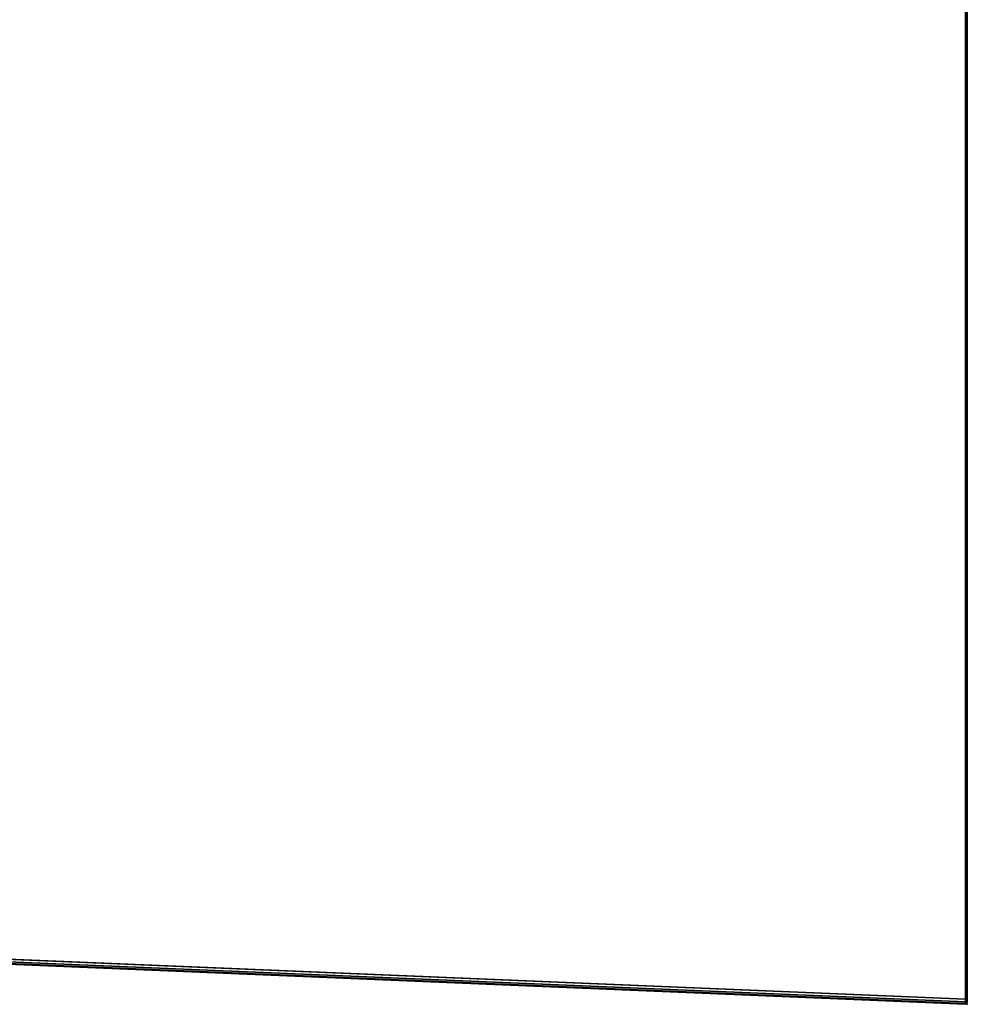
# Model space of a CAD drawing. Header units: inches. Extents: x -213 to 429, y -72 to 85.
# Tile 56 of 256: x 279 to 301, y -30 to -7. Entities that reach past the tile are written whole.
import ezdxf
from ezdxf.enums import TextEntityAlignment as Align

# ---------------------------------------------------------------- set-up
doc = ezdxf.new("R2010")
doc.units = ezdxf.units.IN
doc.header["$LTSCALE"] = 96
doc.header["$MEASUREMENT"] = 0
doc.header["$PDSIZE"] = -1
for name, color, linetype in [('A-FURN-3-NODE', 7, 'Continuous'), ('A-FURN-3-TABLE-EDGE', 35, 'Continuous'), ('A-FURN-3-TABLE-TOP', 33, 'Continuous'), ('A-FURN-HAWORTH-ATT', 251, 'Continuous')]:
    doc.layers.add(name, color=color, linetype=linetype)
doc.styles.get("Standard").update_dxf_attribs({"font": 'trebuc.ttf'})

# ---------------------------------------------------------------- blocks, each defined once
blk = doc.blocks.new('TARY-5472-LJSNB-3D-3')
at = {"layer": 'A-FURN-3-NODE'}
blk.add_point((72, 0), dxfattribs=at)
at = {"layer": 'A-FURN-3-TABLE-EDGE'}
blk.add_3dface([(0.118, 0, 27.79), (0.118, 0, 28.96), (71.882, 0, 28.96), (71.882, 0, 27.79)], dxfattribs=at)
for points, invisible_edges in [([(71.882, 0, 28.96), (71.921, 0, 28.95), (71.921, 0, 27.8), (71.882, 0, 27.79)], 2), ([(71.949, 0, 27.829), (71.921, 0, 27.8), (71.921, 0, 28.95), (71.949, 0, 28.921)], 10), ([(71.949, 0, 28.921), (71.96, 0, 28.882), (71.96, 0, 27.868), (71.949, 0, 27.829)], 8)]:
    blk.add_3dface(points, dxfattribs=dict(at, invisible_edges=invisible_edges))
at = {"layer": 'A-FURN-3-TABLE-TOP', "invisible_edges": 2}
for points in [[(0.12, -0.04, 29), (2.126, -48.128, 29), (69.874, -48.128, 29), (71.88, -0.04, 29)], [(71.88, -0.04, 27.75), (69.874, -48.128, 27.75), (2.126, -48.128, 27.75), (0.12, -0.04, 27.75)]]:
    blk.add_3dface(points, dxfattribs=at)
at = {"layer": 'A-FURN-HAWORTH-ATT', "flags": 1}
for tag, p in [('HAWMC', (0, 0)), ('HAWPN', (0, -0.167)), ('HAWSN', (0, -0.333))]:
    blk.add_attdef(tag, text='', height=0.1, dxfattribs=at).set_placement(p, align=Align.TOP_CENTER)
at = {"layer": 'A-FURN-3-TABLE-EDGE'}
mesh = blk.add_polymesh((2, 17), dxfattribs=at)
for k, corner in enumerate([(71.88, -0.04, 27.75), (0.12, -0.04, 27.75), (0.061, -0.04, 27.766), (0.017, -0.04, 27.809), (0.002, -0.04, 27.868), (0.002, -0.04, 28.882), (0.017, -0.04, 28.941), (0.061, -0.04, 28.984), (0.12, -0.04, 29), (71.88, -0.04, 29), (71.939, -0.04, 28.984), (71.982, -0.04, 28.941), (71.998, -0.04, 28.882), (71.998, -0.04, 27.868), (71.983, -0.04, 27.809), (71.939, -0.04, 27.766), (71.88, -0.04, 27.75), (71.882, 0, 27.79), (0.118, 0, 27.79), (0.079, 0, 27.8), (0.051, 0, 27.829), (0.04, 0, 27.868), (0.04, 0, 28.882), (0.051, 0, 28.921), (0.079, 0, 28.95), (0.118, 0, 28.96), (71.882, 0, 28.96), (71.921, 0, 28.95), (71.949, 0, 28.921), (71.96, 0, 28.882), (71.96, 0, 27.868), (71.949, 0, 27.829), (71.921, 0, 27.8), (71.882, 0, 27.79)]):
    mesh.set_mesh_vertex(divmod(k, 17), corner)
mesh = blk.add_polymesh((20, 8), dxfattribs=at)
for k, corner in enumerate([(0.12, -0.04, 29), (0.061, -0.04, 28.984), (0.017, -0.04, 28.941), (0.002, -0.04, 28.882), (0.002, -0.04, 27.868), (0.017, -0.04, 27.809), (0.061, -0.04, 27.766), (0.12, -0.04, 27.75), (2.126, -48.128, 29), (2.067, -48.131, 28.984), (2.024, -48.133, 28.941), (2.008, -48.133, 28.882), (2.008, -48.133, 27.868), (2.024, -48.133, 27.809), (2.067, -48.131, 27.766), (2.126, -48.128, 27.75), (2.283, -49.263, 29), (2.226, -49.277, 28.984), (2.184, -49.287, 28.941), (2.168, -49.291, 28.882), (2.168, -49.291, 27.868), (2.184, -49.287, 27.809), (2.226, -49.277, 27.766), (2.283, -49.263, 27.75), (2.653, -50.348, 29), (2.599, -50.372, 28.984), (2.56, -50.39, 28.941), (2.545, -50.397, 28.882), (2.545, -50.397, 27.868), (2.56, -50.39, 27.809), (2.599, -50.372, 27.766), (2.653, -50.348, 27.75), (3.222, -51.343, 29), (3.173, -51.377, 28.984), (3.138, -51.402, 28.941), (3.125, -51.411, 28.882), (3.125, -51.411, 27.868), (3.138, -51.402, 27.809), (3.173, -51.377, 27.766), (3.222, -51.343, 27.75), (3.969, -52.211, 29), (3.928, -52.254, 28.984), (3.898, -52.285, 28.941), (3.887, -52.296, 28.882), (3.887, -52.296, 27.868), (3.898, -52.285, 27.809), (3.928, -52.254, 27.766), (3.969, -52.211, 27.75), (4.868, -52.922, 29), (4.836, -52.971, 28.984), (4.813, -53.008, 28.941), (4.804, -53.021, 28.882), (4.804, -53.021, 27.868), (4.813, -53.008, 27.809), (4.836, -52.971, 27.766), (4.868, -52.922, 27.75), (5.885, -53.449, 29), (5.863, -53.503, 28.984), (5.847, -53.543, 28.941), (5.841, -53.558, 28.882), (5.841, -53.558, 27.868), (5.847, -53.543, 27.809), (5.863, -53.503, 27.766), (5.885, -53.449, 27.75), (6.985, -53.773, 29), (6.973, -53.831, 28.984), (6.965, -53.873, 28.941), (6.962, -53.889, 28.882), (6.962, -53.889, 27.868), (6.965, -53.873, 27.809), (6.973, -53.831, 27.766), (6.985, -53.773, 27.75), (8.125, -53.882, 29), (8.125, -53.941, 28.984), (8.125, -53.984, 28.941), (8.125, -54, 28.882), (8.125, -54, 27.868), (8.125, -53.984, 27.809), (8.125, -53.941, 27.766), (8.125, -53.882, 27.75), (63.874, -53.882, 29), (63.874, -53.941, 28.984), (63.874, -53.984, 28.941), (63.874, -54, 28.882), (63.874, -54, 27.868), (63.874, -53.984, 27.809), (63.874, -53.941, 27.766), (63.874, -53.882, 27.75), (65.015, -53.773, 29), (65.026, -53.831, 28.984), (65.034, -53.873, 28.941), (65.037, -53.889, 28.882), (65.037, -53.889, 27.868), (65.034, -53.873, 27.809), (65.026, -53.831, 27.766), (65.015, -53.773, 27.75), (66.114, -53.449, 29), (66.136, -53.503, 28.984), (66.152, -53.543, 28.941), (66.158, -53.558, 28.882), (66.158, -53.558, 27.868), (66.152, -53.543, 27.809), (66.136, -53.503, 27.766), (66.114, -53.449, 27.75), (67.131, -52.922, 29), (67.163, -52.971, 28.984), (67.187, -53.008, 28.941), (67.195, -53.021, 28.882), (67.195, -53.021, 27.868), (67.187, -53.008, 27.809), (67.163, -52.971, 27.766), (67.131, -52.922, 27.75), (68.03, -52.211, 29), (68.071, -52.254, 28.984), (68.101, -52.285, 28.941), (68.112, -52.296, 28.882), (68.112, -52.296, 27.868), (68.101, -52.285, 27.809), (68.071, -52.254, 27.766), (68.03, -52.211, 27.75), (68.778, -51.343, 29), (68.826, -51.377, 28.984), (68.861, -51.402, 28.941), (68.874, -51.411, 28.882), (68.874, -51.411, 27.868), (68.861, -51.402, 27.809), (68.826, -51.377, 27.766), (68.778, -51.343, 27.75), (69.346, -50.348, 29), (69.4, -50.372, 28.984), (69.44, -50.39, 28.941), (69.454, -50.397, 28.882), (69.454, -50.397, 27.868), (69.44, -50.39, 27.809), (69.4, -50.372, 27.766), (69.346, -50.348, 27.75), (69.716, -49.263, 29), (69.773, -49.277, 28.984), (69.815, -49.287, 28.941), (69.831, -49.291, 28.882), (69.831, -49.291, 27.868), (69.815, -49.287, 27.809), (69.773, -49.277, 27.766), (69.716, -49.263, 27.75), (69.874, -48.128, 29), (69.933, -48.131, 28.984), (69.976, -48.133, 28.941), (69.992, -48.133, 28.882), (69.992, -48.133, 27.868), (69.976, -48.133, 27.809), (69.933, -48.131, 27.766), (69.874, -48.128, 27.75), (71.88, -0.04, 29), (71.939, -0.04, 28.984), (71.983, -0.04, 28.941), (71.998, -0.04, 28.882), (71.998, -0.04, 27.868), (71.983, -0.04, 27.809), (71.939, -0.04, 27.766), (71.88, -0.04, 27.75)]):
    mesh.set_mesh_vertex(divmod(k, 8), corner)

msp = doc.modelspace()

# ---------------------------------------------------------------- block references
at = {"rotation": 270}
msp.add_blockref('TARY-5472-LJSNB-3D-3', (300.819, 41.704), dxfattribs=at)

doc.saveas('drawing.dxf')
